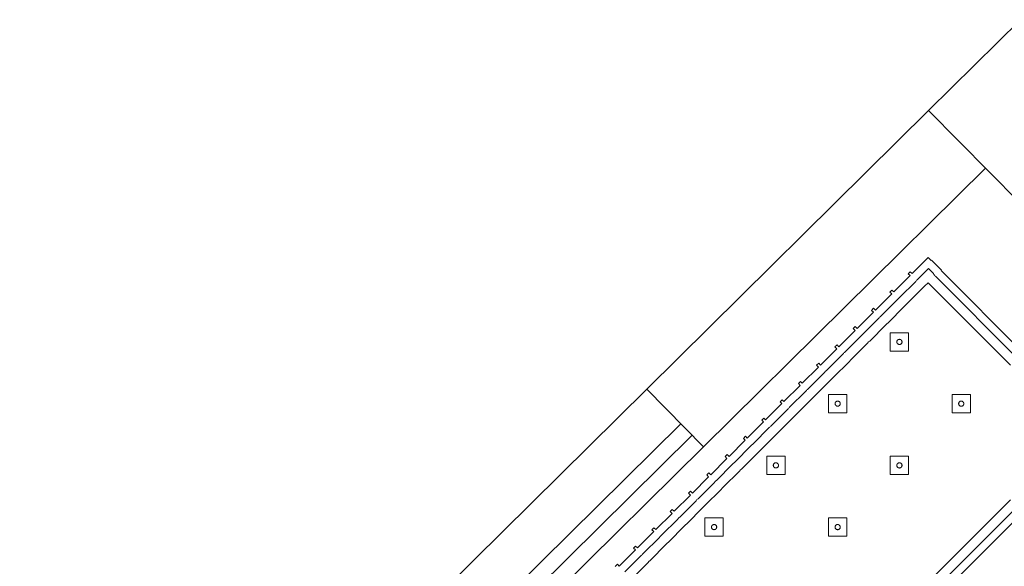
# Model space of a CAD drawing. Header units: metres. Extents: x 2232.4 to 2275.2, y 411.9 to 437.5.
# Tile 6 of 19: x 2241.4 to 2244.5, y 435.8 to 437.5. Entities that reach past the tile are written whole.
import ezdxf

# ---------------------------------------------------------------- set-up
doc = ezdxf.new("R2010")
doc.units = ezdxf.units.M
for name, color, linetype in [('CL', 40, 'Continuous'), ('DOOR', 5, 'Continuous'), ('WALL NEW', 40, 'Continuous')]:
    doc.layers.add(name, color=color, linetype=linetype)
doc.layers.add('NC_N1_BANQUETTES', color=7, linetype='Continuous', lineweight=13)

# ---------------------------------------------------------------- blocks, each defined once
blk = doc.blocks.new('NC_N1_TRIANGLE_L_BANQUETTE')
at = {"color": 0, "linetype": 'Continuous', "lineweight": -2}
for points in [[(0.8, 0.8), (4.35, 0.8)], [(1.809, 0.027), (1.8, 0.027), (1.8, 0.035), (1.729, 0.035), (1.729, 0.027), (1.72, 0.027), (1.72, 0.035), (1.649, 0.035), (1.649, 0.027), (1.64, 0.027), (1.64, 0.035), (1.569, 0.035), (1.569, 0.027), (1.56, 0.027), (1.56, 0.035), (1.489, 0.035), (1.489, 0.027), (1.48, 0.027), (1.48, 0.035), (1.409, 0.035), (1.409, 0.027), (1.4, 0.027), (1.4, 0.035), (1.329, 0.035), (1.329, 0.027), (1.32, 0.027), (1.32, 0.035), (1.249, 0.035), (1.249, 0.027), (1.24, 0.027), (1.24, 0.035), (1.169, 0.035), (1.169, 0.027), (1.16, 0.027), (1.16, 0.035), (1.089, 0.035), (1.089, 0.027), (1.08, 0.027), (1.08, 0.035), (1.009, 0.035), (1.009, 0.027), (1, 0.027), (1, 0.035), (0.929, 0.035), (0.929, 0.027), (0.92, 0.027), (0.92, 0.035), (0.849, 0.035), (0.849, 0.027), (0.84, 0.027), (0.84, 0.035), (0.769, 0.035), (0.769, 0.027), (0.76, 0.027), (0.76, 0.035), (0.689, 0.035), (0.689, 0.027), (0.68, 0.027), (0.68, 0.035), (0.609, 0.035), (0.609, 0.027), (0.6, 0.027), (0.6, 0.035), (0.529, 0.035), (0.529, 0.027), (0.52, 0.027), (0.52, 0.035), (0.45, 0.035), (0.45, 0.048), (0.448, 0.048), (0.448, 0.092), (0.45, 0.092), (0.45, 0.45)], [(0.8, 0.775), (4.325, 0.775)], [(1.8, 0.06), (1.729, 0.06), (1.7265, 0.0599), (1.7245, 0.0596), (1.7225, 0.0599), (1.72, 0.06), (1.649, 0.06), (1.6465, 0.0599), (1.6445, 0.0596), (1.6425, 0.0599), (1.64, 0.06), (1.569, 0.06), (1.5665, 0.0599), (1.5645, 0.0596), (1.5625, 0.0599), (1.56, 0.06), (1.489, 0.06), (1.4865, 0.0599), (1.4845, 0.0596), (1.4825, 0.0599), (1.48, 0.06), (1.409, 0.06), (1.4065, 0.0599), (1.4045, 0.0596), (1.4025, 0.0599), (1.4, 0.06), (1.329, 0.06), (1.3265, 0.0599), (1.3245, 0.0596), (1.3225, 0.0599), (1.32, 0.06), (1.249, 0.06), (1.2465, 0.0599), (1.2445, 0.0596), (1.2425, 0.0599), (1.24, 0.06), (1.169, 0.06), (1.1665, 0.0599), (1.1645, 0.0596), (1.1625, 0.0599), (1.16, 0.06), (1.089, 0.06), (1.0865, 0.0599), (1.0845, 0.0596), (1.0825, 0.0599), (1.08, 0.06), (1.009, 0.06), (1.0065, 0.0599), (1.0045, 0.0596), (1.0025, 0.0599), (1, 0.06), (0.929, 0.06), (0.9265, 0.0599), (0.9245, 0.0596), (0.9225, 0.0599), (0.92, 0.06), (0.849, 0.06), (0.8465, 0.0599), (0.8445, 0.0596), (0.8425, 0.0599), (0.84, 0.06), (0.769, 0.06), (0.7665, 0.0599), (0.7645, 0.0596), (0.7625, 0.0599), (0.76, 0.06), (0.689, 0.06), (0.6865, 0.0599), (0.6845, 0.0596), (0.6825, 0.0599), (0.68, 0.06), (0.609, 0.06), (0.6065, 0.0599), (0.6045, 0.0596), (0.6025, 0.0599), (0.6, 0.06), (0.529, 0.06), (0.5265, 0.0599), (0.5245, 0.0596), (0.5225, 0.0599), (0.52, 0.06), (0.473, 0.06), (0.473, 0.0822), (0.4731, 0.0824), (0.4739, 0.0847), (0.4745, 0.0871), (0.4749, 0.0895), (0.475, 0.092), (0.475, 0.45)], [(0.8, 0.745), (4.295, 0.745)], [(1.8, 0.09), (1.729, 0.09), (1.7245, 0.0898), (1.72, 0.09), (1.649, 0.09), (1.6445, 0.0898), (1.64, 0.09), (1.569, 0.09), (1.5645, 0.0898), (1.56, 0.09), (1.489, 0.09), (1.4845, 0.0898), (1.48, 0.09), (1.409, 0.09), (1.4045, 0.0898), (1.4, 0.09), (1.329, 0.09), (1.3245, 0.0898), (1.32, 0.09), (1.249, 0.09), (1.2445, 0.0898), (1.24, 0.09), (1.169, 0.09), (1.1645, 0.0898), (1.16, 0.09), (1.089, 0.09), (1.0845, 0.0898), (1.08, 0.09), (1.009, 0.09), (1.0045, 0.0898), (1, 0.09), (0.929, 0.09), (0.9245, 0.0898), (0.92, 0.09), (0.849, 0.09), (0.8445, 0.0898), (0.84, 0.09), (0.769, 0.09), (0.7645, 0.0898), (0.76, 0.09), (0.689, 0.09), (0.6845, 0.0898), (0.68, 0.09), (0.609, 0.09), (0.6045, 0.0898), (0.6, 0.09), (0.529, 0.09), (0.5245, 0.0898), (0.52, 0.09), (0.5049, 0.09), (0.505, 0.092), (0.505, 0.45)]]:
    blk.add_lwpolyline(points, dxfattribs=at)
for points in [[(0.697, 0.387), (0.737, 0.427), (0.697, 0.467), (0.657, 0.427)], [(0.967, 0.387), (1.007, 0.427), (0.967, 0.467), (0.927, 0.427)], [(1.237, 0.387), (1.277, 0.427), (1.237, 0.467), (1.197, 0.427)], [(0.705, 0.427), (0.705, 0.4262), (0.7048, 0.4254), (0.7047, 0.4247), (0.7044, 0.4239), (0.7041, 0.4232), (0.7037, 0.4226), (0.7032, 0.4219), (0.7027, 0.4213), (0.7021, 0.4208), (0.7014, 0.4203), (0.7008, 0.4199), (0.7001, 0.4196), (0.6993, 0.4193), (0.6986, 0.4192), (0.6978, 0.419), (0.697, 0.419), (0.6962, 0.419), (0.6954, 0.4192), (0.6947, 0.4193), (0.6939, 0.4196), (0.6932, 0.4199), (0.6926, 0.4203), (0.6919, 0.4208), (0.6913, 0.4213), (0.6908, 0.4219), (0.6903, 0.4226), (0.6899, 0.4232), (0.6896, 0.4239), (0.6893, 0.4247), (0.6892, 0.4254), (0.689, 0.4262), (0.689, 0.427), (0.689, 0.4278), (0.6892, 0.4286), (0.6893, 0.4293), (0.6896, 0.4301), (0.6899, 0.4308), (0.6903, 0.4314), (0.6908, 0.4321), (0.6913, 0.4327), (0.6919, 0.4332), (0.6926, 0.4337), (0.6932, 0.4341), (0.6939, 0.4344), (0.6947, 0.4347), (0.6954, 0.4348), (0.6962, 0.435), (0.697, 0.435), (0.6978, 0.435), (0.6986, 0.4348), (0.6993, 0.4347), (0.7001, 0.4344), (0.7008, 0.4341), (0.7014, 0.4337), (0.7021, 0.4332), (0.7027, 0.4327), (0.7032, 0.4321), (0.7037, 0.4314), (0.7041, 0.4308), (0.7044, 0.4301), (0.7047, 0.4293), (0.7048, 0.4286), (0.705, 0.4278)], [(0.975, 0.427), (0.975, 0.4262), (0.9748, 0.4254), (0.9747, 0.4247), (0.9744, 0.4239), (0.9741, 0.4232), (0.9737, 0.4226), (0.9732, 0.4219), (0.9727, 0.4213), (0.9721, 0.4208), (0.9714, 0.4203), (0.9708, 0.4199), (0.9701, 0.4196), (0.9693, 0.4193), (0.9686, 0.4192), (0.9678, 0.419), (0.967, 0.419), (0.9662, 0.419), (0.9654, 0.4192), (0.9647, 0.4193), (0.9639, 0.4196), (0.9632, 0.4199), (0.9626, 0.4203), (0.9619, 0.4208), (0.9613, 0.4213), (0.9608, 0.4219), (0.9603, 0.4226), (0.9599, 0.4232), (0.9596, 0.4239), (0.9593, 0.4247), (0.9592, 0.4254), (0.959, 0.4262), (0.959, 0.427), (0.959, 0.4278), (0.9592, 0.4286), (0.9593, 0.4293), (0.9596, 0.4301), (0.9599, 0.4308), (0.9603, 0.4314), (0.9608, 0.4321), (0.9613, 0.4327), (0.9619, 0.4332), (0.9626, 0.4337), (0.9632, 0.4341), (0.9639, 0.4344), (0.9647, 0.4347), (0.9654, 0.4348), (0.9662, 0.435), (0.967, 0.435), (0.9678, 0.435), (0.9686, 0.4348), (0.9693, 0.4347), (0.9701, 0.4344), (0.9708, 0.4341), (0.9714, 0.4337), (0.9721, 0.4332), (0.9727, 0.4327), (0.9732, 0.4321), (0.9737, 0.4314), (0.9741, 0.4308), (0.9744, 0.4301), (0.9747, 0.4293), (0.9748, 0.4286), (0.975, 0.4278)], [(1.245, 0.427), (1.245, 0.4262), (1.2448, 0.4254), (1.2447, 0.4247), (1.2444, 0.4239), (1.2441, 0.4232), (1.2437, 0.4226), (1.2432, 0.4219), (1.2427, 0.4213), (1.2421, 0.4208), (1.2414, 0.4203), (1.2408, 0.4199), (1.2401, 0.4196), (1.2393, 0.4193), (1.2386, 0.4192), (1.2378, 0.419), (1.237, 0.419), (1.2362, 0.419), (1.2354, 0.4192), (1.2347, 0.4193), (1.2339, 0.4196), (1.2332, 0.4199), (1.2326, 0.4203), (1.2319, 0.4208), (1.2313, 0.4213), (1.2308, 0.4219), (1.2303, 0.4226), (1.2299, 0.4232), (1.2296, 0.4239), (1.2293, 0.4247), (1.2292, 0.4254), (1.229, 0.4262), (1.229, 0.427), (1.229, 0.4278), (1.2292, 0.4286), (1.2293, 0.4293), (1.2296, 0.4301), (1.2299, 0.4308), (1.2303, 0.4314), (1.2308, 0.4321), (1.2313, 0.4327), (1.2319, 0.4332), (1.2326, 0.4337), (1.2332, 0.4341), (1.2339, 0.4344), (1.2347, 0.4347), (1.2354, 0.4348), (1.2362, 0.435), (1.237, 0.435), (1.2378, 0.435), (1.2386, 0.4348), (1.2393, 0.4347), (1.2401, 0.4344), (1.2408, 0.4341), (1.2414, 0.4337), (1.2421, 0.4332), (1.2427, 0.4327), (1.2432, 0.4321), (1.2437, 0.4314), (1.2441, 0.4308), (1.2444, 0.4301), (1.2447, 0.4293), (1.2448, 0.4286), (1.245, 0.4278)], [(0.697, 0.117), (0.737, 0.157), (0.697, 0.197), (0.657, 0.157)], [(0.967, 0.117), (1.007, 0.157), (0.967, 0.197), (0.927, 0.157)], [(1.237, 0.117), (1.277, 0.157), (1.237, 0.197), (1.197, 0.157)], [(1.507, 0.117), (1.547, 0.157), (1.507, 0.197), (1.467, 0.157)], [(0.705, 0.157), (0.705, 0.1562), (0.7048, 0.1554), (0.7047, 0.1547), (0.7044, 0.1539), (0.7041, 0.1532), (0.7037, 0.1526), (0.7032, 0.1519), (0.7027, 0.1513), (0.7021, 0.1508), (0.7014, 0.1503), (0.7008, 0.1499), (0.7001, 0.1496), (0.6993, 0.1493), (0.6986, 0.1492), (0.6978, 0.149), (0.697, 0.149), (0.6962, 0.149), (0.6954, 0.1492), (0.6947, 0.1493), (0.6939, 0.1496), (0.6932, 0.1499), (0.6926, 0.1503), (0.6919, 0.1508), (0.6913, 0.1513), (0.6908, 0.1519), (0.6903, 0.1526), (0.6899, 0.1532), (0.6896, 0.1539), (0.6893, 0.1547), (0.6892, 0.1554), (0.689, 0.1562), (0.689, 0.157), (0.689, 0.1578), (0.6892, 0.1586), (0.6893, 0.1593), (0.6896, 0.1601), (0.6899, 0.1608), (0.6903, 0.1614), (0.6908, 0.1621), (0.6913, 0.1627), (0.6919, 0.1632), (0.6926, 0.1637), (0.6932, 0.1641), (0.6939, 0.1644), (0.6947, 0.1647), (0.6954, 0.1648), (0.6962, 0.165), (0.697, 0.165), (0.6978, 0.165), (0.6986, 0.1648), (0.6993, 0.1647), (0.7001, 0.1644), (0.7008, 0.1641), (0.7014, 0.1637), (0.7021, 0.1632), (0.7027, 0.1627), (0.7032, 0.1621), (0.7037, 0.1614), (0.7041, 0.1608), (0.7044, 0.1601), (0.7047, 0.1593), (0.7048, 0.1586), (0.705, 0.1578)], [(0.975, 0.157), (0.975, 0.1562), (0.9748, 0.1554), (0.9747, 0.1547), (0.9744, 0.1539), (0.9741, 0.1532), (0.9737, 0.1526), (0.9732, 0.1519), (0.9727, 0.1513), (0.9721, 0.1508), (0.9714, 0.1503), (0.9708, 0.1499), (0.9701, 0.1496), (0.9693, 0.1493), (0.9686, 0.1492), (0.9678, 0.149), (0.967, 0.149), (0.9662, 0.149), (0.9654, 0.1492), (0.9647, 0.1493), (0.9639, 0.1496), (0.9632, 0.1499), (0.9626, 0.1503), (0.9619, 0.1508), (0.9613, 0.1513), (0.9608, 0.1519), (0.9603, 0.1526), (0.9599, 0.1532), (0.9596, 0.1539), (0.9593, 0.1547), (0.9592, 0.1554), (0.959, 0.1562), (0.959, 0.157), (0.959, 0.1578), (0.9592, 0.1586), (0.9593, 0.1593), (0.9596, 0.1601), (0.9599, 0.1608), (0.9603, 0.1614), (0.9608, 0.1621), (0.9613, 0.1627), (0.9619, 0.1632), (0.9626, 0.1637), (0.9632, 0.1641), (0.9639, 0.1644), (0.9647, 0.1647), (0.9654, 0.1648), (0.9662, 0.165), (0.967, 0.165), (0.9678, 0.165), (0.9686, 0.1648), (0.9693, 0.1647), (0.9701, 0.1644), (0.9708, 0.1641), (0.9714, 0.1637), (0.9721, 0.1632), (0.9727, 0.1627), (0.9732, 0.1621), (0.9737, 0.1614), (0.9741, 0.1608), (0.9744, 0.1601), (0.9747, 0.1593), (0.9748, 0.1586), (0.975, 0.1578)], [(1.245, 0.157), (1.245, 0.1562), (1.2448, 0.1554), (1.2447, 0.1547), (1.2444, 0.1539), (1.2441, 0.1532), (1.2437, 0.1526), (1.2432, 0.1519), (1.2427, 0.1513), (1.2421, 0.1508), (1.2414, 0.1503), (1.2408, 0.1499), (1.2401, 0.1496), (1.2393, 0.1493), (1.2386, 0.1492), (1.2378, 0.149), (1.237, 0.149), (1.2362, 0.149), (1.2354, 0.1492), (1.2347, 0.1493), (1.2339, 0.1496), (1.2332, 0.1499), (1.2326, 0.1503), (1.2319, 0.1508), (1.2313, 0.1513), (1.2308, 0.1519), (1.2303, 0.1526), (1.2299, 0.1532), (1.2296, 0.1539), (1.2293, 0.1547), (1.2292, 0.1554), (1.229, 0.1562), (1.229, 0.157), (1.229, 0.1578), (1.2292, 0.1586), (1.2293, 0.1593), (1.2296, 0.1601), (1.2299, 0.1608), (1.2303, 0.1614), (1.2308, 0.1621), (1.2313, 0.1627), (1.2319, 0.1632), (1.2326, 0.1637), (1.2332, 0.1641), (1.2339, 0.1644), (1.2347, 0.1647), (1.2354, 0.1648), (1.2362, 0.165), (1.237, 0.165), (1.2378, 0.165), (1.2386, 0.1648), (1.2393, 0.1647), (1.2401, 0.1644), (1.2408, 0.1641), (1.2414, 0.1637), (1.2421, 0.1632), (1.2427, 0.1627), (1.2432, 0.1621), (1.2437, 0.1614), (1.2441, 0.1608), (1.2444, 0.1601), (1.2447, 0.1593), (1.2448, 0.1586), (1.245, 0.1578)], [(1.515, 0.157), (1.515, 0.1562), (1.5148, 0.1554), (1.5147, 0.1547), (1.5144, 0.1539), (1.5141, 0.1532), (1.5137, 0.1526), (1.5132, 0.1519), (1.5127, 0.1513), (1.5121, 0.1508), (1.5114, 0.1503), (1.5108, 0.1499), (1.5101, 0.1496), (1.5093, 0.1493), (1.5086, 0.1492), (1.5078, 0.149), (1.507, 0.149), (1.5062, 0.149), (1.5054, 0.1492), (1.5047, 0.1493), (1.5039, 0.1496), (1.5032, 0.1499), (1.5026, 0.1503), (1.5019, 0.1508), (1.5013, 0.1513), (1.5008, 0.1519), (1.5003, 0.1526), (1.4999, 0.1532), (1.4996, 0.1539), (1.4993, 0.1547), (1.4992, 0.1554), (1.499, 0.1562), (1.499, 0.157), (1.499, 0.1578), (1.4992, 0.1586), (1.4993, 0.1593), (1.4996, 0.1601), (1.4999, 0.1608), (1.5003, 0.1614), (1.5008, 0.1621), (1.5013, 0.1627), (1.5019, 0.1632), (1.5026, 0.1637), (1.5032, 0.1641), (1.5039, 0.1644), (1.5047, 0.1647), (1.5054, 0.1648), (1.5062, 0.165), (1.507, 0.165), (1.5078, 0.165), (1.5086, 0.1648), (1.5093, 0.1647), (1.5101, 0.1644), (1.5108, 0.1641), (1.5114, 0.1637), (1.5121, 0.1632), (1.5127, 0.1627), (1.5132, 0.1621), (1.5137, 0.1614), (1.5141, 0.1608), (1.5144, 0.1601), (1.5147, 0.1593), (1.5148, 0.1586), (1.515, 0.1578)]]:
    blk.add_lwpolyline(points, close=True, dxfattribs=at)

msp = doc.modelspace()

# ---------------------------------------------------------------- linework, layer by layer
at = {"layer": 'CL'}
msp.add_lwpolyline([(2244.232, 437.209), (2244.5164, 437.4903), (2244.7977, 437.206), (2244.5133, 436.9247)], close=True, dxfattribs=at)
msp.add_lwpolyline([(2244.232, 437.209), (2244.5164, 437.4903), (2244.7977, 437.206), (2244.5133, 436.9247)], close=True, dxfattribs=at)
at = {"layer": 'DOOR'}
for p, q in [((2239.522, 432.55), (2243.3611, 436.3476)), ((2239.6275, 432.4434), (2243.4666, 436.2409)), ((2239.6626, 432.4078), (2243.5017, 436.2054)), ((2239.6978, 432.3723), (2243.5369, 436.1698))]:
    msp.add_line(p, q, dxfattribs=at)
at = {"layer": 'WALL NEW'}
for p, q in [((2244.232, 437.209), (2243.3611, 436.3476)), ((2244.4078, 437.0313), (2243.5369, 436.1698)), ((2243.3611, 436.3476), (2243.5369, 436.1698))]:
    msp.add_line(p, q, dxfattribs=at)

# ---------------------------------------------------------------- block references
at = {"layer": 'NC_N1_BANQUETTES', "linetype": 'Continuous', "rotation": 224.9851542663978}
msp.add_blockref('NC_N1_TRIANGLE_L_BANQUETTE', (2244.5243, 437.0975), dxfattribs=at)

doc.saveas('drawing.dxf')
